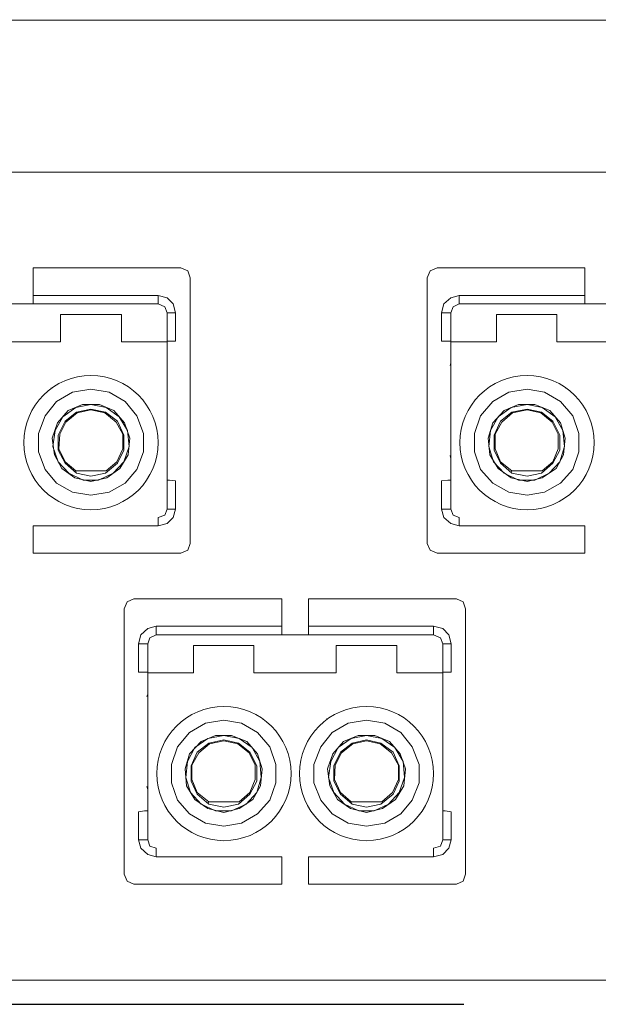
# Model space of a CAD drawing. Header units: millimetres. Extents: x 83969 to 164243, y -22860 to 4849.
# Tile 99 of 156: x 163437.84 to 163439.3, y -21346.3 to -21343.81. Entities that reach past the tile are written whole.
import ezdxf

# ---------------------------------------------------------------- set-up
doc = ezdxf.new("R2010")
doc.units = ezdxf.units.MM
doc.layers.get('0').update_dxf_attribs({"color": 251, "lineweight": 0})
doc.layers.add('! PT Teletechnika', color=3, linetype='Continuous')

# ---------------------------------------------------------------- blocks, each defined once
blk = doc.blocks.new('Panel QuickNet na 4 sloty_1U')
at = {"color": 0}
for p, q in [((46.67249992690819, 4.444991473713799), (2.222499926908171, 4.4430777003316)), ((13.41936640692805, 3.830283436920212), (3.624347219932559, 3.830283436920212)), ((13.41936640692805, 0.5745002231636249), (3.624347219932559, 0.5745002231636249))]:
    blk.add_line(p, q, dxfattribs=at)
blk = doc.blocks.new('FAP - 6xLC_poziom')
at = {"color": 0}
for p, q in [((9.933366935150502, 3.255783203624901), (0.1383477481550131, 3.255783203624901)), ((4.014124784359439, 2.870162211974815), (3.417692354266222, 2.870162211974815)), ((3.417692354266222, 2.870162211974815), (3.417692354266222, 2.75948402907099)), ((4.041794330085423, 2.85786463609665), (4.014124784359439, 2.870162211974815)), ((4.051017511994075, 2.830195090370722), (4.041794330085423, 2.85786463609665)), ((5.019611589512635, 2.85786463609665), (5.007314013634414, 2.830195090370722)), ((5.047281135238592, 2.870162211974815), (5.019611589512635, 2.85786463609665)), ((5.643713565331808, 2.870162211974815), (5.047281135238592, 2.870162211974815)), ((5.643713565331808, 2.870162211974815), (5.643713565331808, 2.75948402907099)), ((4.051017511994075, 1.76030598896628), (4.051017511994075, 2.830195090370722)), ((3.417692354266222, 2.75948402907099), (3.921892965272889, 2.75948402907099)), ((3.417692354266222, 2.734888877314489), (3.417692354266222, 2.75948402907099)), ((3.921892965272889, 2.75948402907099), (3.921892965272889, 2.734888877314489)), ((3.921892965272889, 2.75948402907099), (3.958785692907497, 2.750260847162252)), ((3.958785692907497, 2.750260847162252), (3.983380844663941, 2.725665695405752)), ((5.074950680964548, 2.725665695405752), (5.102620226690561, 2.750260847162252)), ((5.102620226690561, 2.750260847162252), (5.1364385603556, 2.75948402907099)), ((5.1364385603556, 2.75948402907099), (5.643713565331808, 2.75948402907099)), ((5.1364385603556, 2.734888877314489), (5.1364385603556, 2.75948402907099)), ((5.643713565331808, 2.75948402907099), (5.643713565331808, 2.734888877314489)), ((3.310088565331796, 2.725665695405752), (3.417692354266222, 2.725665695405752)), ((3.417692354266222, 2.725665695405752), (3.417692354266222, 2.734888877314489)), ((3.921892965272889, 2.725665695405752), (3.417692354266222, 2.725665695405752)), ((3.921892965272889, 2.734888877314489), (3.921892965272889, 2.725665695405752)), ((3.949562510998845, 2.713368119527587), (3.921892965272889, 2.725665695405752)), ((3.958785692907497, 2.6887729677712), (3.949562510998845, 2.713368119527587)), ((3.983380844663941, 2.725665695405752), (3.992604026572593, 2.6887729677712)), ((5.065727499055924, 2.6887729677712), (5.074950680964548, 2.725665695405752)), ((5.111843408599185, 2.713368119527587), (5.102620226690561, 2.6887729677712)), ((5.1364385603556, 2.725665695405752), (5.111843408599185, 2.713368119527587)), ((5.1364385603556, 2.725665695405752), (5.1364385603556, 2.734888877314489)), ((5.643713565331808, 2.725665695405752), (5.1364385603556, 2.725665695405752)), ((5.643713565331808, 2.734888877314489), (5.643713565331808, 2.725665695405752)), ((5.643713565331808, 2.725665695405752), (5.751317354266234, 2.725665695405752)), ((3.528370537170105, 2.682624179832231), (3.528370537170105, 2.571945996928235)), ((3.528370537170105, 2.682624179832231), (3.774322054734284, 2.682624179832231)), ((3.774322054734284, 2.571945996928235), (3.774322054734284, 2.682624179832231)), ((3.958785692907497, 2.6887729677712), (3.958785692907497, 2.682624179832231)), ((3.968008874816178, 2.6887729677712), (3.958785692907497, 2.6887729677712)), ((3.958785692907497, 2.682624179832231), (3.958785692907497, 2.571945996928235)), ((3.992604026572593, 2.6887729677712), (3.968008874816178, 2.6887729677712)), ((3.992604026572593, 2.6887729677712), (3.992604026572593, 2.575020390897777)), ((5.065727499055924, 2.575020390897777), (5.065727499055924, 2.6887729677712)), ((5.09032265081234, 2.6887729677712), (5.065727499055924, 2.6887729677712)), ((5.102620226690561, 2.6887729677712), (5.09032265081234, 2.6887729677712)), ((5.102620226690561, 2.682624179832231), (5.102620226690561, 2.6887729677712)), ((5.102620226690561, 2.682624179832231), (5.102620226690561, 2.571945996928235)), ((5.287083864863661, 2.682624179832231), (5.287083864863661, 2.571945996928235)), ((5.287083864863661, 2.682624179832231), (5.529960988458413, 2.682624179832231)), ((5.529960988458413, 2.571945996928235), (5.529960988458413, 2.682624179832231)), ((3.196335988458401, 2.571945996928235), (3.528370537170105, 2.571945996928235)), ((3.528370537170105, 2.571945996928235), (3.436138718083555, 2.571945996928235)), ((3.869628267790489, 2.571945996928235), (3.774322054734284, 2.571945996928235)), ((3.774322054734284, 2.571945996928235), (3.958785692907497, 2.571945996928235)), ((3.968008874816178, 2.575020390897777), (3.958785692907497, 2.575020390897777)), ((3.958785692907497, 2.571945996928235), (3.958785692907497, 2.498160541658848)), ((3.992604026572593, 2.575020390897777), (3.968008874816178, 2.575020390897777)), ((5.09032265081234, 2.575020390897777), (5.065727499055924, 2.575020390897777)), ((5.102620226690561, 2.575020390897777), (5.09032265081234, 2.575020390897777)), ((5.102620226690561, 2.571945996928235), (5.287083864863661, 2.571945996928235)), ((5.102620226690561, 2.498160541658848), (5.102620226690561, 2.571945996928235)), ((5.287083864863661, 2.571945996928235), (5.19177765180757, 2.571945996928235)), ((5.625267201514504, 2.571945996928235), (5.529960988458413, 2.571945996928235)), ((5.529960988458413, 2.571945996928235), (5.861995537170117, 2.571945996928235)), ((3.958785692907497, 2.498160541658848), (3.958785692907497, 2.44589584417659)), ((5.102620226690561, 2.485862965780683), (5.099545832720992, 2.476639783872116)), ((5.102620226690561, 2.44589584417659), (5.102620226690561, 2.498160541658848)), ((3.958785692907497, 2.44589584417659), (3.958785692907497, 2.421300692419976)), ((3.958785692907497, 2.421300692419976), (3.958785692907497, 1.910951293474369)), ((5.102620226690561, 2.421300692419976), (5.102620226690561, 2.44589584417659)), ((5.102620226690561, 1.910951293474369), (5.102620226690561, 2.421300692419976)), ((3.491477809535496, 2.387482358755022), (3.491477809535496, 2.384407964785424)), ((3.577560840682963, 2.369035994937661), (3.651346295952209, 2.381333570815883)), ((3.651346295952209, 2.381333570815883), (3.725131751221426, 2.369035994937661)), ((5.336274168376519, 2.369035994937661), (5.41005962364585, 2.381333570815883)), ((5.41005962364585, 2.381333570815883), (5.480770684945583, 2.369035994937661)), ((5.566853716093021, 2.384407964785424), (5.566853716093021, 2.387482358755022)), ((3.51299856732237, 2.332143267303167), (3.577560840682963, 2.369035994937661)), ((3.725131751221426, 2.369035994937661), (3.789694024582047, 2.332143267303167)), ((5.271711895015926, 2.332143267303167), (5.336274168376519, 2.369035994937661)), ((5.480770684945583, 2.369035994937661), (5.545332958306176, 2.332143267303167)), ((3.466882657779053, 2.273729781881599), (3.51299856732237, 2.332143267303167)), ((3.537593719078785, 2.270655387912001), (3.589858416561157, 2.307548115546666)), ((3.617527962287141, 2.319845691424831), (3.559114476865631, 2.295250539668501)), ((3.589858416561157, 2.307548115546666), (3.651346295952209, 2.319845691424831)), ((3.592932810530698, 2.289101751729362), (3.651346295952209, 2.301399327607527)), ((3.685164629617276, 2.319845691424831), (3.617527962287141, 2.319845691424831)), ((3.651346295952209, 2.319845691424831), (3.712834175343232, 2.307548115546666)), ((3.651346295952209, 2.301399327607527), (3.709759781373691, 2.289101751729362)), ((3.743578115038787, 2.295250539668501), (3.685164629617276, 2.319845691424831)), ((3.712834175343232, 2.307548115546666), (3.765098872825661, 2.270655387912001)), ((3.789694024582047, 2.332143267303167), (3.835809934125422, 2.273729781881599)), ((5.222521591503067, 2.273729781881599), (5.271711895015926, 2.332143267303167)), ((5.2932326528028, 2.270655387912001), (5.345497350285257, 2.307548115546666)), ((5.376241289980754, 2.319845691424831), (5.317827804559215, 2.295250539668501)), ((5.345497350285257, 2.307548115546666), (5.41005962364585, 2.319845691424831)), ((5.348571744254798, 2.289101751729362), (5.41005962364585, 2.301399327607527)), ((5.440803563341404, 2.319845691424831), (5.376241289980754, 2.319845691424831)), ((5.41005962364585, 2.319845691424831), (5.471547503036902, 2.307548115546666)), ((5.41005962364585, 2.301399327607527), (5.468473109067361, 2.289101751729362)), ((5.502291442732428, 2.295250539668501), (5.440803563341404, 2.319845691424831)), ((5.471547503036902, 2.307548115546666), (5.523812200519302, 2.270655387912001)), ((5.545332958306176, 2.332143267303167), (5.594523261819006, 2.273729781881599)), ((3.439213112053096, 2.203018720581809), (3.466882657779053, 2.273729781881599)), ((3.506849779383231, 2.215316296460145), (3.537593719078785, 2.270655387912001)), ((3.559114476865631, 2.295250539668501), (3.516072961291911, 2.246060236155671)), ((3.546816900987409, 2.252209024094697), (3.592932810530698, 2.289101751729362)), ((3.549891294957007, 2.249134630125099), (3.596007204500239, 2.286027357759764)), ((3.596007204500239, 2.286027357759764), (3.651346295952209, 2.298324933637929)), ((3.651346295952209, 2.298324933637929), (3.70668538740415, 2.286027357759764)), ((3.70668538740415, 2.286027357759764), (3.752801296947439, 2.249134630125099)), ((3.709759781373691, 2.289101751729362), (3.758950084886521, 2.252209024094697)), ((3.78661963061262, 2.246060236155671), (3.743578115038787, 2.295250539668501)), ((3.765098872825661, 2.270655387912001), (3.798917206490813, 2.215316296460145)), ((3.835809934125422, 2.273729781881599), (3.863479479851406, 2.203018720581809)), ((5.197926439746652, 2.203018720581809), (5.222521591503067, 2.273729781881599)), ((5.262488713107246, 2.215316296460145), (5.2932326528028, 2.270655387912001)), ((5.317827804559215, 2.295250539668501), (5.271711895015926, 2.246060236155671)), ((5.302455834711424, 2.252209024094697), (5.348571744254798, 2.289101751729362)), ((5.308604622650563, 2.249134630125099), (5.351646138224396, 2.286027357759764)), ((5.351646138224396, 2.286027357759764), (5.41005962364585, 2.298324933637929)), ((5.41005962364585, 2.298324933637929), (5.465398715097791, 2.286027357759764)), ((5.465398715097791, 2.286027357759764), (5.51151462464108, 2.249134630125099)), ((5.468473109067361, 2.289101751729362), (5.514589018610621, 2.252209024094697)), ((5.545332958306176, 2.246060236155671), (5.502291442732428, 2.295250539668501)), ((5.523812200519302, 2.270655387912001), (5.5545561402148, 2.215316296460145)), ((5.594523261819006, 2.273729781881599), (5.619118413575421, 2.203018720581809)), ((3.516072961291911, 2.246060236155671), (3.494552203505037, 2.184572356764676)), ((3.519147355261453, 2.196869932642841), (3.546816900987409, 2.252209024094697)), ((3.525296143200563, 2.199944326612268), (3.549891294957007, 2.249134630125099)), ((3.752801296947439, 2.249134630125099), (3.780470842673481, 2.199944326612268)), ((3.758950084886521, 2.252209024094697), (3.783545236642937, 2.196869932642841)), ((3.808140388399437, 2.184572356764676), (3.78661963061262, 2.246060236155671)), ((5.271711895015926, 2.246060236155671), (5.253265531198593, 2.184572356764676)), ((5.277860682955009, 2.196869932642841), (5.302455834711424, 2.252209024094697)), ((5.280935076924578, 2.199944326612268), (5.308604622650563, 2.249134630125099)), ((5.51151462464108, 2.249134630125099), (5.536109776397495, 2.199944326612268)), ((5.514589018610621, 2.252209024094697), (5.542258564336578, 2.196869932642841)), ((5.563779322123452, 2.184572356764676), (5.545332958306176, 2.246060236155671)), ((3.439213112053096, 2.129233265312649), (3.439213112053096, 2.203018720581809)), ((3.494552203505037, 2.184572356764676), (3.503775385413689, 2.116935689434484)), ((3.497626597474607, 2.150754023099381), (3.506849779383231, 2.215316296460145)), ((3.519147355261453, 2.135382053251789), (3.519147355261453, 2.196869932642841)), ((3.522221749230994, 2.141530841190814), (3.525296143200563, 2.199944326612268)), ((3.780470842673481, 2.199944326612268), (3.780470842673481, 2.141530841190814)), ((3.783545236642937, 2.196869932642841), (3.783545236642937, 2.135382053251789)), ((3.798917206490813, 2.215316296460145), (3.805065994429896, 2.150754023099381)), ((3.801991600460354, 2.116935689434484), (3.808140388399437, 2.184572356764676)), ((3.863479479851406, 2.203018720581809), (3.863479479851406, 2.129233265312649)), ((5.197926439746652, 2.129233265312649), (5.197926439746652, 2.203018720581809)), ((5.253265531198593, 2.184572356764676), (5.259414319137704, 2.116935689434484)), ((5.256339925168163, 2.150754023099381), (5.262488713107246, 2.215316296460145)), ((5.277860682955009, 2.135382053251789), (5.277860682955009, 2.196869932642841)), ((5.280935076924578, 2.141530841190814), (5.280935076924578, 2.199944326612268)), ((5.536109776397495, 2.199944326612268), (5.536109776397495, 2.141530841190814)), ((5.542258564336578, 2.196869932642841), (5.542258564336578, 2.135382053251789)), ((5.5545561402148, 2.215316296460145), (5.56070492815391, 2.150754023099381)), ((5.557630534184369, 2.116935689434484), (5.563779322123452, 2.184572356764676)), ((5.619118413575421, 2.203018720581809), (5.619118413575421, 2.129233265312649)), ((3.519147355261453, 2.089266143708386), (3.497626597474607, 2.150754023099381)), ((3.805065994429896, 2.150754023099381), (3.783545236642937, 2.089266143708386)), ((5.274786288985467, 2.089266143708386), (5.256339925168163, 2.150754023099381)), ((5.56070492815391, 2.150754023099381), (5.542258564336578, 2.089266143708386)), ((3.466882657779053, 2.05852220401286), (3.439213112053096, 2.129233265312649)), ((3.503775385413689, 2.116935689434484), (3.534519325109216, 2.061596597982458)), ((3.546816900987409, 2.083117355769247), (3.519147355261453, 2.135382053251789)), ((3.546816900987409, 2.089266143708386), (3.522221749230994, 2.141530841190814)), ((3.780470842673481, 2.141530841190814), (3.75587569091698, 2.089266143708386)), ((3.783545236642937, 2.135382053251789), (3.758950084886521, 2.083117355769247)), ((3.768173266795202, 2.061596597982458), (3.801991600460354, 2.116935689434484)), ((3.863479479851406, 2.129233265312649), (3.835809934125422, 2.05852220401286)), ((5.099545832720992, 2.113861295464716), (5.102620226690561, 2.101563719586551)), ((5.222521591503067, 2.05852220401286), (5.197926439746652, 2.129233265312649)), ((5.259414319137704, 2.116935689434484), (5.2932326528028, 2.061596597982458)), ((5.302455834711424, 2.083117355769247), (5.277860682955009, 2.135382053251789)), ((5.302455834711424, 2.089266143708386), (5.280935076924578, 2.141530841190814)), ((5.536109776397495, 2.141530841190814), (5.514589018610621, 2.089266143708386)), ((5.542258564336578, 2.135382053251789), (5.514589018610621, 2.083117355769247)), ((5.526886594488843, 2.061596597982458), (5.557630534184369, 2.116935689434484)), ((5.619118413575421, 2.129233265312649), (5.594523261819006, 2.05852220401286)), ((3.5621888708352, 2.043150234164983), (3.519147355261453, 2.089266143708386)), ((3.589858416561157, 2.052373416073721), (3.546816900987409, 2.089266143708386)), ((3.592932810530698, 2.043150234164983), (3.546816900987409, 2.083117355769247)), ((3.758950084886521, 2.083117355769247), (3.709759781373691, 2.043150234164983)), ((3.75587569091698, 2.089266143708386), (3.712834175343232, 2.052373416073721)), ((3.783545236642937, 2.089266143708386), (3.740503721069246, 2.043150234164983)), ((5.317827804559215, 2.043150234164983), (5.274786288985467, 2.089266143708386)), ((5.348571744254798, 2.052373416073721), (5.302455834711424, 2.089266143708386)), ((5.348571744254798, 2.043150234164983), (5.302455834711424, 2.083117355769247)), ((5.514589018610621, 2.083117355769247), (5.468473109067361, 2.043150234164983)), ((5.514589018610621, 2.089266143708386), (5.471547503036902, 2.052373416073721)), ((5.542258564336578, 2.089266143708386), (5.499217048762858, 2.043150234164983)), ((3.51299856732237, 2.00318311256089), (3.466882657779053, 2.05852220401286)), ((3.534519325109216, 2.061596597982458), (3.586784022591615, 2.024703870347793)), ((3.620602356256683, 2.015480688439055), (3.5621888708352, 2.043150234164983)), ((3.586784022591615, 2.024703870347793), (3.651346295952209, 2.00933190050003)), ((3.589858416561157, 2.052373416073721), (3.712834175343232, 2.052373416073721)), ((3.589858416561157, 2.046224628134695), (3.589858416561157, 2.052373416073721)), ((3.651346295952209, 2.030852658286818), (3.592932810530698, 2.043150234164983)), ((3.709759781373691, 2.043150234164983), (3.651346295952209, 2.030852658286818)), ((3.651346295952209, 2.00933190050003), (3.715908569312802, 2.024703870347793)), ((3.740503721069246, 2.043150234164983), (3.682090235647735, 2.015480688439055)), ((3.715908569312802, 2.024703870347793), (3.768173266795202, 2.061596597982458)), ((3.835809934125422, 2.05852220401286), (3.789694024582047, 2.00318311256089)), ((5.271711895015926, 2.00318311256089), (5.222521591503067, 2.05852220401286)), ((5.2932326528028, 2.061596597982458), (5.345497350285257, 2.024703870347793)), ((5.376241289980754, 2.015480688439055), (5.317827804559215, 2.043150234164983)), ((5.345497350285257, 2.046224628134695), (5.348571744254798, 2.052373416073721)), ((5.345497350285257, 2.024703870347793), (5.41005962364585, 2.00933190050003)), ((5.348571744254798, 2.052373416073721), (5.471547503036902, 2.052373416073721)), ((5.41005962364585, 2.030852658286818), (5.348571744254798, 2.043150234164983)), ((5.468473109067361, 2.043150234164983), (5.41005962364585, 2.030852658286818)), ((5.41005962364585, 2.00933190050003), (5.471547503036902, 2.024703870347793)), ((5.499217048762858, 2.043150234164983), (5.440803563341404, 2.015480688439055)), ((5.471547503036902, 2.024703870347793), (5.526886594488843, 2.061596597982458)), ((5.594523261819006, 2.05852220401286), (5.545332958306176, 2.00318311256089)), ((3.577560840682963, 1.966290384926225), (3.51299856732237, 2.00318311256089)), ((3.682090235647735, 2.015480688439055), (3.620602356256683, 2.015480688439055)), ((3.789694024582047, 2.00318311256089), (3.725131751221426, 1.966290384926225)), ((3.958785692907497, 2.015480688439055), (3.968008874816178, 2.015480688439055)), ((3.968008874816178, 2.015480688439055), (3.992604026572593, 2.012406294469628)), ((3.992604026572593, 2.012406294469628), (3.992604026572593, 1.898653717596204)), ((5.065727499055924, 2.012406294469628), (5.09032265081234, 2.015480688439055)), ((5.065727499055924, 1.898653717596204), (5.065727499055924, 2.012406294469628)), ((5.09032265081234, 2.015480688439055), (5.102620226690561, 2.015480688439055)), ((5.336274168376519, 1.966290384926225), (5.271711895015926, 2.00318311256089)), ((5.440803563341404, 2.015480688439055), (5.376241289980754, 2.015480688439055)), ((5.545332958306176, 2.00318311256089), (5.480770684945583, 1.966290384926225)), ((3.651346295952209, 1.95399280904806), (3.577560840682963, 1.966290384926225)), ((3.725131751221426, 1.966290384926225), (3.651346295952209, 1.95399280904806)), ((5.41005962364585, 1.95399280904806), (5.336274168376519, 1.966290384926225)), ((5.480770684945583, 1.966290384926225), (5.41005962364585, 1.95399280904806)), ((3.958785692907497, 1.910951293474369), (3.958785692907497, 1.898653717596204)), ((5.102620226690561, 1.898653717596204), (5.102620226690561, 1.910951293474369)), ((3.921892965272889, 1.86483538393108), (3.949562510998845, 1.874058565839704)), ((3.949562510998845, 1.874058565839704), (3.958785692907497, 1.898653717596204)), ((3.958785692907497, 1.898653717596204), (3.968008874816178, 1.898653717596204)), ((3.968008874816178, 1.898653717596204), (3.992604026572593, 1.898653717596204)), ((3.992604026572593, 1.898653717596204), (3.983380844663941, 1.86483538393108)), ((5.09032265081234, 1.898653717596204), (5.065727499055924, 1.898653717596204)), ((5.074950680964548, 1.86483538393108), (5.065727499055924, 1.898653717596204)), ((5.102620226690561, 1.898653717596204), (5.09032265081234, 1.898653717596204)), ((5.102620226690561, 1.898653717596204), (5.111843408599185, 1.874058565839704)), ((5.111843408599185, 1.874058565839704), (5.1364385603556, 1.86483538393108)), ((3.921892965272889, 1.831017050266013), (3.417692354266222, 1.831017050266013)), ((3.417692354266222, 1.831017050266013), (3.417692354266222, 1.720338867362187)), ((3.921892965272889, 1.86483538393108), (3.921892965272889, 1.855612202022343)), ((3.921892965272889, 1.855612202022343), (3.921892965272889, 1.831017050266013)), ((3.958785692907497, 1.840240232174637), (3.921892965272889, 1.831017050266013)), ((3.983380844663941, 1.86483538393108), (3.958785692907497, 1.840240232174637)), ((5.102620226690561, 1.840240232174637), (5.074950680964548, 1.86483538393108)), ((5.1364385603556, 1.831017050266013), (5.102620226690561, 1.840240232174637)), ((5.1364385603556, 1.86483538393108), (5.1364385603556, 1.855612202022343)), ((5.1364385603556, 1.855612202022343), (5.1364385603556, 1.831017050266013)), ((5.643713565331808, 1.831017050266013), (5.1364385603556, 1.831017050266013)), ((5.643713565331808, 1.831017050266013), (5.643713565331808, 1.720338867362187)), ((4.041794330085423, 1.732636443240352), (4.051017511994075, 1.76030598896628)), ((5.007314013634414, 1.76030598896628), (5.019611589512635, 1.732636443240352)), ((4.014124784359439, 1.720338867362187), (3.417692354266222, 1.720338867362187)), ((4.014124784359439, 1.720338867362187), (4.041794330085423, 1.732636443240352)), ((5.019611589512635, 1.732636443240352), (5.047281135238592, 1.720338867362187)), ((5.643713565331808, 1.720338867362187), (5.047281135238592, 1.720338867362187)), ((3.797236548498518, 1.52436465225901), (3.784938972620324, 1.496695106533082)), ((3.824906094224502, 1.536662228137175), (3.797236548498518, 1.52436465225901)), ((4.421338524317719, 1.536662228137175), (3.824906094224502, 1.536662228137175)), ((4.421338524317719, 1.536662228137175), (4.421338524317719, 1.425984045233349)), ((5.125374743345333, 1.536662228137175), (4.528942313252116, 1.536662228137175)), ((4.528942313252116, 1.536662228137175), (4.528942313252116, 1.425984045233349)), ((5.153044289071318, 1.52436465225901), (5.125374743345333, 1.536662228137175)), ((5.162267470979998, 1.496695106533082), (5.153044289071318, 1.52436465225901)), ((5.162267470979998, 0.4268060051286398), (5.162267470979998, 1.496695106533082)), ((3.843352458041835, 1.35527298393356), (3.852575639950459, 1.392165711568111)), ((3.852575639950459, 1.392165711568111), (3.880245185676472, 1.416760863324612)), ((3.880245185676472, 1.416760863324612), (3.914063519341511, 1.425984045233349)), ((3.914063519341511, 1.392165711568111), (3.889468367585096, 1.379868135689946)), ((3.914063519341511, 1.425984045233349), (4.421338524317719, 1.425984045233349)), ((3.914063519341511, 1.401388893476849), (3.914063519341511, 1.425984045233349)), ((3.914063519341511, 1.392165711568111), (3.914063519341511, 1.401388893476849)), ((4.421338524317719, 1.392165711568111), (3.914063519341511, 1.392165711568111)), ((4.421338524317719, 1.425984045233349), (4.421338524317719, 1.401388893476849)), ((4.421338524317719, 1.401388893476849), (4.421338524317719, 1.392165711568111)), ((4.421338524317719, 1.392165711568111), (4.528942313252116, 1.392165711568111)), ((4.528942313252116, 1.425984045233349), (5.033142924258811, 1.425984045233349)), ((4.528942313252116, 1.401388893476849), (4.528942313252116, 1.425984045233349)), ((4.528942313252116, 1.392165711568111), (4.528942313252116, 1.401388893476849)), ((5.033142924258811, 1.392165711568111), (4.528942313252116, 1.392165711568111)), ((5.033142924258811, 1.425984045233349), (5.033142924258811, 1.401388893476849)), ((5.033142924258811, 1.425984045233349), (5.07003565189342, 1.416760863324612)), ((5.033142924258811, 1.401388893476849), (5.033142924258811, 1.392165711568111)), ((5.060812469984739, 1.379868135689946), (5.033142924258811, 1.392165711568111)), ((5.07003565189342, 1.416760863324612), (5.094630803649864, 1.392165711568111)), ((5.094630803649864, 1.392165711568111), (5.103853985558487, 1.35527298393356)), ((3.843352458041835, 1.241520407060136), (3.843352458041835, 1.35527298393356)), ((3.86794760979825, 1.35527298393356), (3.843352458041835, 1.35527298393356)), ((3.880245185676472, 1.35527298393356), (3.86794760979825, 1.35527298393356)), ((3.889468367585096, 1.379868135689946), (3.880245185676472, 1.35527298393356)), ((3.880245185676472, 1.349124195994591), (3.880245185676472, 1.35527298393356)), ((3.880245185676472, 1.349124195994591), (3.880245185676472, 1.238446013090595)), ((4.064708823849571, 1.349124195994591), (4.064708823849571, 1.238446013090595)), ((4.064708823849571, 1.349124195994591), (4.307585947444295, 1.349124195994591)), ((4.307585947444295, 1.238446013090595), (4.307585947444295, 1.349124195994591)), ((4.639620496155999, 1.349124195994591), (4.639620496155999, 1.238446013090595)), ((4.639620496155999, 1.349124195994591), (4.885572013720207, 1.349124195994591)), ((4.885572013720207, 1.238446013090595), (4.885572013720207, 1.349124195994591)), ((5.07003565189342, 1.35527298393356), (5.060812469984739, 1.379868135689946)), ((5.07003565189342, 1.35527298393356), (5.07003565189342, 1.349124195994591)), ((5.079258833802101, 1.35527298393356), (5.07003565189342, 1.35527298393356)), ((5.07003565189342, 1.349124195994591), (5.07003565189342, 1.238446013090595)), ((5.103853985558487, 1.35527298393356), (5.079258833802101, 1.35527298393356)), ((5.103853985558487, 1.35527298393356), (5.103853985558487, 1.241520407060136)), ((3.86794760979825, 1.241520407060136), (3.843352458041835, 1.241520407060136)), ((3.880245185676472, 1.241520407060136), (3.86794760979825, 1.241520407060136)), ((3.880245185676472, 1.238446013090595), (4.064708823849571, 1.238446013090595)), ((3.880245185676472, 1.164660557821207), (3.880245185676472, 1.238446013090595)), ((4.064708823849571, 1.238446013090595), (3.96940261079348, 1.238446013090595)), ((4.402892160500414, 1.238446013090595), (4.307585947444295, 1.238446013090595)), ((4.307585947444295, 1.238446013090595), (4.639620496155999, 1.238446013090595)), ((4.639620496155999, 1.238446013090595), (4.547388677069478, 1.238446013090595)), ((4.980878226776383, 1.238446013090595), (4.885572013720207, 1.238446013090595)), ((4.885572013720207, 1.238446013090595), (5.07003565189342, 1.238446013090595)), ((5.079258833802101, 1.241520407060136), (5.07003565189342, 1.241520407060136)), ((5.07003565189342, 1.238446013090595), (5.07003565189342, 1.164660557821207)), ((5.103853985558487, 1.241520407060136), (5.079258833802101, 1.241520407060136)), ((3.880245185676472, 1.152362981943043), (3.877170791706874, 1.143139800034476)), ((3.880245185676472, 1.11239586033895), (3.880245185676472, 1.164660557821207)), ((5.07003565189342, 1.164660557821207), (5.07003565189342, 1.11239586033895)), ((3.880245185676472, 1.087800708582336), (3.880245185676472, 1.11239586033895)), ((5.07003565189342, 1.11239586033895), (5.07003565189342, 1.087800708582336)), ((3.880245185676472, 0.5774513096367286), (3.880245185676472, 1.087800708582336)), ((5.07003565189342, 1.087800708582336), (5.07003565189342, 0.5774513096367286)), ((4.049336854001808, 0.9986432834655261), (4.113899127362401, 1.035536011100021)), ((4.113899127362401, 1.035536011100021), (4.187684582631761, 1.047833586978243)), ((4.187684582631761, 1.047833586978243), (4.258395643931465, 1.035536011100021)), ((4.258395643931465, 1.035536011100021), (4.322957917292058, 0.9986432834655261)), ((4.344478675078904, 1.050907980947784), (4.344478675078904, 1.053982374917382)), ((4.60272776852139, 1.053982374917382), (4.60272776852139, 1.050907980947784)), ((4.624248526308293, 0.9986432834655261), (4.688810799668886, 1.035536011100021)), ((4.688810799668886, 1.035536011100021), (4.762596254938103, 1.047833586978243)), ((4.762596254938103, 1.047833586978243), (4.83638171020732, 1.035536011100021)), ((4.83638171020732, 1.035536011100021), (4.90094398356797, 0.9986432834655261)), ((4.000146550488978, 0.9402297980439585), (4.049336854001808, 0.9986432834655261)), ((4.322957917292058, 0.9986432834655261), (4.372148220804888, 0.9402297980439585)), ((4.578132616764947, 0.9402297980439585), (4.624248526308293, 0.9986432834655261)), ((4.90094398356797, 0.9986432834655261), (4.947059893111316, 0.9402297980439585)), ((4.095452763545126, 0.9617505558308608), (4.049336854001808, 0.9125602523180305)), ((4.070857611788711, 0.9371554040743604), (4.123122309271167, 0.9740481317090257)), ((4.080080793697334, 0.9187090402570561), (4.126196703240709, 0.9556017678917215)), ((4.086229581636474, 0.915634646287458), (4.129271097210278, 0.9525273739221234)), ((4.153866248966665, 0.9863457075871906), (4.095452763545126, 0.9617505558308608)), ((4.123122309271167, 0.9740481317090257), (4.187684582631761, 0.9863457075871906)), ((4.126196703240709, 0.9556017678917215), (4.187684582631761, 0.9678993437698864)), ((4.129271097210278, 0.9525273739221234), (4.187684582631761, 0.9648249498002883)), ((4.218428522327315, 0.9863457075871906), (4.153866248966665, 0.9863457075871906)), ((4.187684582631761, 0.9863457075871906), (4.249172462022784, 0.9740481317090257)), ((4.187684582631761, 0.9678993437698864), (4.246098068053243, 0.9556017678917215)), ((4.187684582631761, 0.9648249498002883), (4.243023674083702, 0.9525273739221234)), ((4.27991640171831, 0.9617505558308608), (4.218428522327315, 0.9863457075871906)), ((4.243023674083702, 0.9525273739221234), (4.289139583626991, 0.915634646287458)), ((4.246098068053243, 0.9556017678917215), (4.292213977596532, 0.9187090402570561)), ((4.249172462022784, 0.9740481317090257), (4.301437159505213, 0.9371554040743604)), ((4.322957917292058, 0.9125602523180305), (4.27991640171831, 0.9617505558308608)), ((4.670364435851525, 0.9617505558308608), (4.627322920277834, 0.9125602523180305)), ((4.648843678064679, 0.9371554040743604), (4.701108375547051, 0.9740481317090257)), ((4.658066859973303, 0.9187090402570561), (4.704182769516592, 0.9556017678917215)), ((4.661141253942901, 0.915634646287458), (4.707257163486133, 0.9525273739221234)), ((4.728777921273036, 0.9863457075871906), (4.670364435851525, 0.9617505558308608)), ((4.701108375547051, 0.9740481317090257), (4.762596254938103, 0.9863457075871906)), ((4.704182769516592, 0.9556017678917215), (4.762596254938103, 0.9678993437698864)), ((4.707257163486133, 0.9525273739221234), (4.762596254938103, 0.9648249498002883)), ((4.79641458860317, 0.9863457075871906), (4.728777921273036, 0.9863457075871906)), ((4.762596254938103, 0.9863457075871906), (4.824084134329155, 0.9740481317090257)), ((4.762596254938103, 0.9678993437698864), (4.821009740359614, 0.9556017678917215)), ((4.762596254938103, 0.9648249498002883), (4.817935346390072, 0.9525273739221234)), ((4.854828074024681, 0.9617505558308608), (4.79641458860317, 0.9863457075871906)), ((4.817935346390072, 0.9525273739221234), (4.864051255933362, 0.915634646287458)), ((4.821009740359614, 0.9556017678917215), (4.870200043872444, 0.9187090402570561)), ((4.824084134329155, 0.9740481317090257), (4.876348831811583, 0.9371554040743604)), ((4.897869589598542, 0.9125602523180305), (4.854828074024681, 0.9617505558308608)), ((3.975551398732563, 0.869518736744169), (4.000146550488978, 0.9402297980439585)), ((4.040113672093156, 0.8818163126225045), (4.070857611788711, 0.9371554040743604)), ((4.055485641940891, 0.8633699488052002), (4.080080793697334, 0.9187090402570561)), ((4.058560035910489, 0.8664443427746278), (4.086229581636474, 0.915634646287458)), ((4.289139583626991, 0.915634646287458), (4.313734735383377, 0.8664443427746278)), ((4.292213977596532, 0.9187090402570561), (4.31988352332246, 0.8633699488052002)), ((4.301437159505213, 0.9371554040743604), (4.332181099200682, 0.8818163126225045)), ((4.372148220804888, 0.9402297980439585), (4.396743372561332, 0.869518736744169)), ((4.550463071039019, 0.869518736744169), (4.578132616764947, 0.9402297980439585)), ((4.618099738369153, 0.8818163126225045), (4.648843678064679, 0.9371554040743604)), ((4.630397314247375, 0.8633699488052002), (4.658066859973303, 0.9187090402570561)), ((4.636546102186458, 0.8664443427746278), (4.661141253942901, 0.915634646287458)), ((4.864051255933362, 0.915634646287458), (4.891720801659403, 0.8664443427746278)), ((4.870200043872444, 0.9187090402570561), (4.894795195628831, 0.8633699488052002)), ((4.876348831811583, 0.9371554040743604), (4.910167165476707, 0.8818163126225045)), ((4.947059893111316, 0.9402297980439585), (4.974729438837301, 0.869518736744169)), ((4.049336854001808, 0.9125602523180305), (4.030890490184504, 0.8510723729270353)), ((4.033964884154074, 0.8172540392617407), (4.040113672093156, 0.8818163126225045)), ((4.341404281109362, 0.8510723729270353), (4.322957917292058, 0.9125602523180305)), ((4.332181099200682, 0.8818163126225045), (4.338329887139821, 0.8172540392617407)), ((4.627322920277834, 0.9125602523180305), (4.605802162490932, 0.8510723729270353)), ((4.60887655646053, 0.8172540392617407), (4.618099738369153, 0.8818163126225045)), ((4.919390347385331, 0.8510723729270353), (4.897869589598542, 0.9125602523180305)), ((4.910167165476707, 0.8818163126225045), (4.91631595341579, 0.8172540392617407)), ((3.975551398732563, 0.7957332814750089), (3.975551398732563, 0.869518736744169)), ((4.030890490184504, 0.8510723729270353), (4.037039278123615, 0.783435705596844)), ((4.055485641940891, 0.8018820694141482), (4.055485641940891, 0.8633699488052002)), ((4.058560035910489, 0.8080308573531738), (4.058560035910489, 0.8664443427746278)), ((4.313734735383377, 0.8664443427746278), (4.313734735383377, 0.8080308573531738)), ((4.31988352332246, 0.8633699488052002), (4.31988352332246, 0.8018820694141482)), ((4.33525549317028, 0.783435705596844), (4.341404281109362, 0.8510723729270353)), ((4.396743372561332, 0.869518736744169), (4.396743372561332, 0.7957332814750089)), ((4.550463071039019, 0.7957332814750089), (4.550463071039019, 0.869518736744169)), ((4.605802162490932, 0.8510723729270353), (4.615025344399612, 0.783435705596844)), ((4.630397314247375, 0.8018820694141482), (4.630397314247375, 0.8633699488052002)), ((4.633471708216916, 0.8080308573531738), (4.636546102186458, 0.8664443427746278)), ((4.891720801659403, 0.8664443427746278), (4.891720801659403, 0.8080308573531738)), ((4.894795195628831, 0.8633699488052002), (4.894795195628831, 0.8018820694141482)), ((4.913241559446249, 0.783435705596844), (4.919390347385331, 0.8510723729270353)), ((4.974729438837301, 0.869518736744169), (4.974729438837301, 0.7957332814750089)), ((4.000146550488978, 0.7250222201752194), (3.975551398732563, 0.7957332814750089)), ((4.052411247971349, 0.7557661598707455), (4.033964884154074, 0.8172540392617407)), ((4.080080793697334, 0.7496173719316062), (4.055485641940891, 0.8018820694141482)), ((4.080080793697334, 0.7557661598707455), (4.058560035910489, 0.8080308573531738)), ((4.313734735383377, 0.8080308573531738), (4.292213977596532, 0.7557661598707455)), ((4.31988352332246, 0.8018820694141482), (4.292213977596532, 0.7496173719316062)), ((4.338329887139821, 0.8172540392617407), (4.31988352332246, 0.7557661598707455)), ((4.396743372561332, 0.7957332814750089), (4.372148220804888, 0.7250222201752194)), ((4.578132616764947, 0.7250222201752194), (4.550463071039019, 0.7957332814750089)), ((4.630397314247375, 0.7557661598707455), (4.60887655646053, 0.8172540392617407)), ((4.658066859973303, 0.7496173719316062), (4.630397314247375, 0.8018820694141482)), ((4.658066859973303, 0.7557661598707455), (4.633471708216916, 0.8080308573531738)), ((4.891720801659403, 0.8080308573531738), (4.867125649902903, 0.7557661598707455)), ((4.894795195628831, 0.8018820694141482), (4.870200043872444, 0.7496173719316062)), ((4.91631595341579, 0.8172540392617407), (4.894795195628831, 0.7557661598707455)), ((4.974729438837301, 0.7957332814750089), (4.947059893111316, 0.7250222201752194)), ((3.877170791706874, 0.7803613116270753), (3.880245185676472, 0.7680637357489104)), ((4.037039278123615, 0.783435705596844), (4.070857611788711, 0.7280966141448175)), ((4.095452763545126, 0.7096502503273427), (4.052411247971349, 0.7557661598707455)), ((4.126196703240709, 0.7188734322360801), (4.080080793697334, 0.7557661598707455)), ((4.292213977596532, 0.7557661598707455), (4.249172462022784, 0.7188734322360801)), ((4.31988352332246, 0.7557661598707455), (4.276842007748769, 0.7096502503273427)), ((4.304511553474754, 0.7280966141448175), (4.33525549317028, 0.783435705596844)), ((4.615025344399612, 0.783435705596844), (4.645769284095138, 0.7280966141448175)), ((4.673438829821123, 0.7096502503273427), (4.630397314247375, 0.7557661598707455)), ((4.701108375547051, 0.7188734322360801), (4.658066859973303, 0.7557661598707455)), ((4.867125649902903, 0.7557661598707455), (4.824084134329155, 0.7188734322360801)), ((4.894795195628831, 0.7557661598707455), (4.85175368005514, 0.7096502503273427)), ((4.879423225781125, 0.7280966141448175), (4.913241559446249, 0.783435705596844)), ((4.049336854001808, 0.6696831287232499), (4.000146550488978, 0.7250222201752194)), ((4.070857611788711, 0.7280966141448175), (4.123122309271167, 0.6912038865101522)), ((4.126196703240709, 0.7096502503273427), (4.080080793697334, 0.7496173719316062)), ((4.123122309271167, 0.7127246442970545), (4.126196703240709, 0.7188734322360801)), ((4.126196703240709, 0.7188734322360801), (4.249172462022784, 0.7188734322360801)), ((4.292213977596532, 0.7496173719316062), (4.246098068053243, 0.7096502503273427)), ((4.249172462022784, 0.6912038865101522), (4.304511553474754, 0.7280966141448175)), ((4.372148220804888, 0.7250222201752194), (4.322957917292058, 0.6696831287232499)), ((4.624248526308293, 0.6696831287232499), (4.578132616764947, 0.7250222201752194)), ((4.645769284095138, 0.7280966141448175), (4.69803398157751, 0.6912038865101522)), ((4.704182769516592, 0.7096502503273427), (4.658066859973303, 0.7496173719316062)), ((4.701108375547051, 0.7188734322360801), (4.824084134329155, 0.7188734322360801)), ((4.701108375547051, 0.7127246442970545), (4.701108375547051, 0.7188734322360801)), ((4.870200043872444, 0.7496173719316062), (4.821009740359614, 0.7096502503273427)), ((4.827158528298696, 0.6912038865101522), (4.879423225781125, 0.7280966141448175)), ((4.947059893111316, 0.7250222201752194), (4.90094398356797, 0.6696831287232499)), ((3.843352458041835, 0.6789063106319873), (3.86794760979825, 0.6819807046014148)), ((3.843352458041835, 0.5651537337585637), (3.843352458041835, 0.6789063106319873)), ((3.86794760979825, 0.6819807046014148), (3.880245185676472, 0.6819807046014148)), ((4.153866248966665, 0.6819807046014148), (4.095452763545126, 0.7096502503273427)), ((4.123122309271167, 0.6912038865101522), (4.187684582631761, 0.6758319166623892)), ((4.187684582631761, 0.6973526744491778), (4.126196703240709, 0.7096502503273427)), ((4.218428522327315, 0.6819807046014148), (4.153866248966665, 0.6819807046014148)), ((4.246098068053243, 0.7096502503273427), (4.187684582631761, 0.6973526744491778)), ((4.187684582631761, 0.6758319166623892), (4.249172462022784, 0.6912038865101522)), ((4.276842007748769, 0.7096502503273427), (4.218428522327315, 0.6819807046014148)), ((4.731852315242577, 0.6819807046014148), (4.673438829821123, 0.7096502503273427)), ((4.69803398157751, 0.6912038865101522), (4.762596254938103, 0.6758319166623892)), ((4.762596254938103, 0.6973526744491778), (4.704182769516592, 0.7096502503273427)), ((4.793340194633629, 0.6819807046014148), (4.731852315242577, 0.6819807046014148)), ((4.821009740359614, 0.7096502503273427), (4.762596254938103, 0.6973526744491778)), ((4.762596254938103, 0.6758319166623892), (4.827158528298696, 0.6912038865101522)), ((4.85175368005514, 0.7096502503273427), (4.793340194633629, 0.6819807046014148)), ((5.07003565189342, 0.6819807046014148), (5.079258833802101, 0.6819807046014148)), ((5.079258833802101, 0.6819807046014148), (5.103853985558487, 0.6789063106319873)), ((5.103853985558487, 0.6789063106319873), (5.103853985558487, 0.5651537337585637)), ((4.113899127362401, 0.6327904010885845), (4.049336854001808, 0.6696831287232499)), ((4.322957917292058, 0.6696831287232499), (4.258395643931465, 0.6327904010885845)), ((4.688810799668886, 0.6327904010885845), (4.624248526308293, 0.6696831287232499)), ((4.90094398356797, 0.6696831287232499), (4.83638171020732, 0.6327904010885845)), ((4.187684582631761, 0.6204928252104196), (4.113899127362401, 0.6327904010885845)), ((4.258395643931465, 0.6327904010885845), (4.187684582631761, 0.6204928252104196)), ((4.762596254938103, 0.6204928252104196), (4.688810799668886, 0.6327904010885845)), ((4.83638171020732, 0.6327904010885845), (4.762596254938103, 0.6204928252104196)), ((3.86794760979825, 0.5651537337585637), (3.843352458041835, 0.5651537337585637)), ((3.852575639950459, 0.5313354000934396), (3.843352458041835, 0.5651537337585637)), ((3.880245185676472, 0.5651537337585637), (3.86794760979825, 0.5651537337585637)), ((3.880245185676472, 0.5651537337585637), (3.880245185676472, 0.5774513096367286)), ((3.880245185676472, 0.5651537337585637), (3.889468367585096, 0.5405585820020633)), ((5.060812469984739, 0.5405585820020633), (5.07003565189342, 0.5651537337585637)), ((5.07003565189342, 0.5774513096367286), (5.07003565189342, 0.5651537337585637)), ((5.07003565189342, 0.5651537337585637), (5.079258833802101, 0.5651537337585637)), ((5.079258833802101, 0.5651537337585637), (5.103853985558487, 0.5651537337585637)), ((5.103853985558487, 0.5651537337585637), (5.094630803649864, 0.5313354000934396)), ((3.880245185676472, 0.506740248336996), (3.852575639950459, 0.5313354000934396)), ((3.889468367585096, 0.5405585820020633), (3.914063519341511, 0.5313354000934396)), ((3.914063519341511, 0.5313354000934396), (3.914063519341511, 0.5221122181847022)), ((3.914063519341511, 0.5221122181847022), (3.914063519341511, 0.4975170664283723)), ((5.033142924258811, 0.5313354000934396), (5.060812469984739, 0.5405585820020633)), ((5.033142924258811, 0.5313354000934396), (5.033142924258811, 0.5221122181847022)), ((5.033142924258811, 0.5221122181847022), (5.033142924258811, 0.4975170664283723)), ((5.094630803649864, 0.5313354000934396), (5.07003565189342, 0.506740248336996)), ((3.914063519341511, 0.4975170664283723), (3.880245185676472, 0.506740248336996)), ((4.421338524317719, 0.4975170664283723), (3.914063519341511, 0.4975170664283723)), ((4.421338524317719, 0.4975170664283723), (4.421338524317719, 0.3868388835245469)), ((5.033142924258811, 0.4975170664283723), (4.528942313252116, 0.4975170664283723)), ((4.528942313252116, 0.4975170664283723), (4.528942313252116, 0.3868388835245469)), ((5.07003565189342, 0.506740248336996), (5.033142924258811, 0.4975170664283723)), ((3.784938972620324, 0.4268060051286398), (3.797236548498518, 0.3991364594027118)), ((3.797236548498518, 0.3991364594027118), (3.824906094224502, 0.3868388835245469)), ((5.125374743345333, 0.3868388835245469), (5.153044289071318, 0.3991364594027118)), ((5.153044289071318, 0.3991364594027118), (5.162267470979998, 0.4268060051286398)), ((4.421338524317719, 0.3868388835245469), (3.824906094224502, 0.3868388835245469)), ((5.125374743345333, 0.3868388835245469), (4.528942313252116, 0.3868388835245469)), ((9.933366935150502, -1.013171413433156e-08), (0.1383477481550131, -1.013171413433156e-08))]:
    blk.add_line(p, q, dxfattribs=at)
for points in [[(5.007314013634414, 2.830195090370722), (5.007314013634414, 1.76030598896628)], [(3.784938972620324, 1.496695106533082), (3.784938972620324, 0.4268060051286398)]]:
    blk.add_lwpolyline(points, dxfattribs=at)
for centre in [(3.651346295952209, 2.166125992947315), (5.41005962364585, 2.166125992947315), (4.187684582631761, 0.8326260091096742), (4.762596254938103, 0.8326260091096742)]:
    blk.add_circle(centre, 0.270546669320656, dxfattribs=at)

msp = doc.modelspace()

# ---------------------------------------------------------------- linework, layer by layer
at = {"layer": '! PT Teletechnika', "color": 4}
msp.add_line((163399.9536904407, -21346.30108213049), (163438.9631796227, -21346.30108213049), dxfattribs=at)

# ---------------------------------------------------------------- block references
at = {"xscale": 0.6288110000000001, "yscale": 0.6288110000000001, "zscale": 0.6288110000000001}
for name, p in [('Panel QuickNet na 4 sloty_1U', (163433.5296105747, -21346.60113977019)), ('FAP - 6xLC_poziom', (163435.7215535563, -21346.23988770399))]:
    msp.add_blockref(name, p, dxfattribs=at)

doc.saveas('drawing.dxf')
